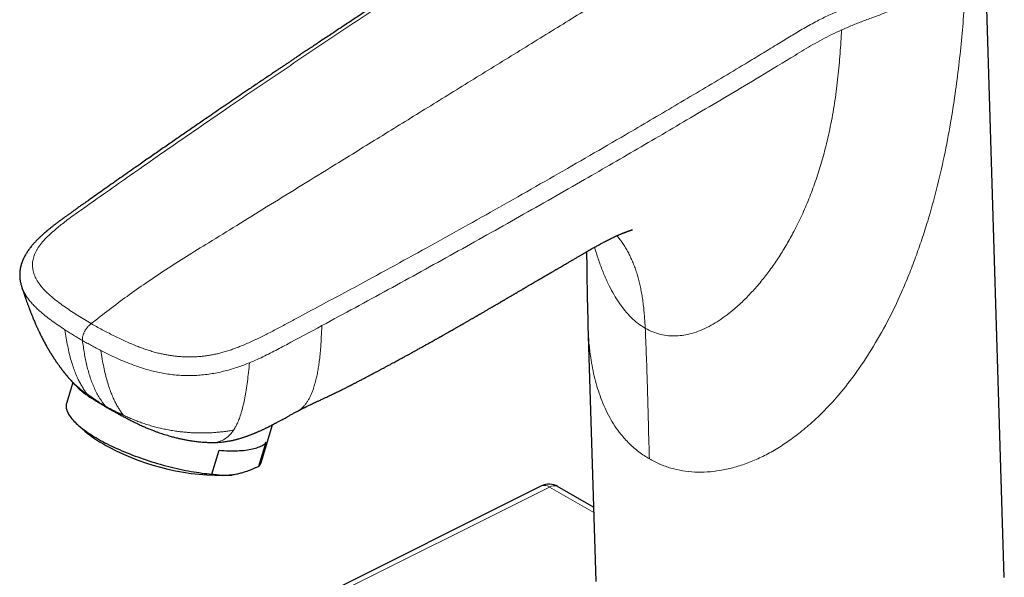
# Model space of a CAD drawing. Header units: millimetres. Extents: x 8 to 907, y 12 to 1404.
# Tile 10 of 37: x 693 to 809, y 518 to 584. Entities that reach past the tile are written whole.
import ezdxf

# ---------------------------------------------------------------- set-up
doc = ezdxf.new("R2010")
doc.units = ezdxf.units.MM

msp = doc.modelspace()

# ---------------------------------------------------------------- linework, layer by layer
at = {"color": 7, "linetype": 'Continuous', "lineweight": 30}
for p, q in [((809.49, 518.01), (807.05, 597.47)), ((693.55, 552.36), (693.56, 552.33)), ((701.71, 547.98), (701.67, 547.86)), ((760.37, 547.77), (761.3, 517.52)), ((699.07, 541.58), (699.05, 541.61)), ((699.59, 540.99), (698.85, 538.53)), ((700.19, 535.99), (701.02, 535.27)), ((721.81, 531.57), (723.16, 536.01)), ((721.55, 531.11), (722.4, 533.94)), ((716, 530.18), (716.86, 533.01)), ((718.19, 530.06), (718.38, 530.08)), ((754.89, 528.79), (712.24, 507.49)), ((761.03, 526.28), (756.78, 528.73))]:
    msp.add_line(p, q, dxfattribs=at)
at = {"color": 252, "linetype": 'Continuous', "lineweight": 0}
for p, q in [((755.83, 528.66), (712.79, 507.17)), ((761.05, 525.65), (755.83, 528.66))]:
    msp.add_line(p, q, dxfattribs=at)
at = {"color": 7, "linetype": 'Continuous', "lineweight": 30, "flags": 128}
for points in [[(698.85, 538.53), (698.84, 538.52), (698.82, 538.42), (698.8, 538.31), (698.8, 538.2), (698.8, 538.09), (698.81, 537.98), (698.84, 537.86), (698.87, 537.74), (698.91, 537.62), (698.96, 537.5), (699.03, 537.37), (699.1, 537.24), (699.18, 537.12), (699.27, 536.98), (699.37, 536.85), (699.48, 536.72), (699.59, 536.58), (699.72, 536.44), (699.86, 536.31), (700, 536.17), (700.15, 536.03), (700.32, 535.89), (700.49, 535.74), (700.66, 535.6), (700.85, 535.46), (701.04, 535.32), (701.25, 535.17), (701.46, 535.03), (701.67, 534.89), (701.9, 534.74), (702.13, 534.6), (702.37, 534.46), (702.61, 534.32), (702.87, 534.17), (703.12, 534.03), (703.39, 533.89), (703.66, 533.75), (703.93, 533.62), (704.21, 533.48), (704.5, 533.34), (704.79, 533.21), (705.09, 533.08), (705.39, 532.95), (705.69, 532.82), (706, 532.69), (706.31, 532.57), (706.63, 532.44), (706.94, 532.32), (707.26, 532.21), (707.59, 532.09), (707.91, 531.98), (708.24, 531.86), (708.57, 531.76), (708.9, 531.65), (709.24, 531.55), (709.57, 531.45), (709.9, 531.35), (710.24, 531.26), (710.57, 531.17), (710.91, 531.08), (711.24, 531), (711.57, 530.92), (711.9, 530.84), (712.23, 530.77), (712.56, 530.7), (712.89, 530.63), (713.21, 530.57), (713.54, 530.51), (713.86, 530.45), (714.17, 530.4), (714.49, 530.36), (714.8, 530.31), (715.1, 530.27), (715.41, 530.24), (715.7, 530.21), (716, 530.18)], [(716.86, 533.01), (717.15, 532.99), (717.44, 532.97), (717.72, 532.95), (717.99, 532.94), (718.26, 532.94), (718.53, 532.94), (718.79, 532.94), (719.04, 532.95), (719.28, 532.96), (719.52, 532.97), (719.75, 532.99), (719.97, 533.01), (720.19, 533.04), (720.4, 533.07), (720.6, 533.11), (720.79, 533.15), (720.97, 533.19), (721.15, 533.24), (721.31, 533.29), (721.47, 533.35), (721.62, 533.41), (721.76, 533.48), (721.89, 533.54), (722.01, 533.61), (722.12, 533.69), (722.23, 533.77), (722.32, 533.85), (722.4, 533.94)]]:
    msp.add_lwpolyline(points, dxfattribs=at)
at = {"color": 7, "linetype": 'Continuous', "lineweight": 30}
for centre, radius, start, end in [((708.07, 542.15), 6.09, 221.1035, 221.3494), ((710.48, 546.55), 14.73, 230.0001, 243.4085), ((717.16, 558.06), 28.02, 241.74, 272.1165), ((720.65, 531.93), 1.22, 317.3411, 342.6928), ((755.79, 527), 2, 60.0027, 116.5359)]:
    msp.add_arc(centre, radius, start, end, dxfattribs=at)
at = {"color": 252, "linetype": 'Continuous', "lineweight": 0}
for centre, radius, start, end in [((755.25, 527.91), 0.956, 52.3717, 112.0794), ((756.37, 527.87), 0.954, 64.3158, 124.2896)]:
    msp.add_arc(centre, radius, start, end, dxfattribs=at)
at = {"color": 7, "linetype": 'Continuous', "lineweight": 30}
for points, knots in [([(757.89, 600.19), (757.78, 600.1), (757.55, 599.93), (757.19, 599.68), (756.81, 599.43), (756.45, 599.18), (756.01, 598.9), (755.52, 598.58), (754.97, 598.23), (754.45, 597.9), (753.94, 597.58), (753.46, 597.28), (752.99, 596.98), (752.53, 596.68), (752.11, 596.41), (751.73, 596.17), (751.39, 595.95), (751.06, 595.74), (750.72, 595.52), (750.36, 595.29), (749.97, 595.04), (749.54, 594.77), (749.09, 594.48), (748.62, 594.17), (748.13, 593.86), (747.61, 593.52), (747.08, 593.18), (746.57, 592.85), (746.09, 592.53), (745.64, 592.25), (745.19, 591.96), (744.75, 591.67), (744.33, 591.4), (743.94, 591.15), (743.58, 590.91), (743.25, 590.7), (742.93, 590.49), (742.64, 590.3), (742.37, 590.12), (742.11, 589.96), (741.88, 589.81), (741.67, 589.67), (741.48, 589.55), (741.31, 589.44), (741.18, 589.36), (741.07, 589.28), (740.97, 589.22), (740.88, 589.16), (740.77, 589.09), (740.64, 589.01), (740.48, 588.9), (740.31, 588.79), (740.11, 588.66), (739.89, 588.52), (739.65, 588.36), (739.4, 588.2), (739.12, 588.02), (738.82, 587.82), (738.5, 587.62), (738.17, 587.4), (737.83, 587.18), (737.49, 586.95), (737.15, 586.73), (736.81, 586.51), (736.12, 586.06), (735.08, 585.38), (733.7, 584.48), (732.57, 583.73), (731.67, 583.14), (731, 582.7), (730.35, 582.26), (729.71, 581.84), (729.1, 581.44), (728.53, 581.05), (727.99, 580.69), (727.48, 580.35), (726.99, 580.03), (726.52, 579.71), (726.1, 579.43), (725.72, 579.18), (725.39, 578.96), (725.07, 578.74), (724.73, 578.52), (724.38, 578.28), (724.02, 578.04), (723.64, 577.78), (723.21, 577.49), (722.72, 577.16), (722.18, 576.8), (721.62, 576.42), (721.03, 576.02), (720.02, 575.34), (718.6, 574.38), (716.8, 573.15), (715.19, 572.04), (713.76, 571.06), (712.5, 570.19), (711.23, 569.32), (709.95, 568.43), (708.66, 567.54), (707.51, 566.74), (706.5, 566.03), (705.63, 565.42), (704.77, 564.82), (703.92, 564.23), (703.1, 563.64), (702.29, 563.07), (701.62, 562.6), (701.1, 562.23), (700.71, 561.96), (700.34, 561.7), (699.99, 561.45), (699.7, 561.24), (699.48, 561.08), (699.31, 560.96), (699.15, 560.85), (698.99, 560.74), (698.84, 560.63), (698.7, 560.53), (698.6, 560.45), (698.52, 560.4), (698.46, 560.35), (698.4, 560.31), (698.33, 560.26), (698.23, 560.19), (698.12, 560.1), (697.94, 559.97), (697.71, 559.8), (697.44, 559.59), (697.22, 559.42), (697.04, 559.28), (696.91, 559.17), (696.78, 559.07), (696.67, 558.98), (696.59, 558.91), (696.52, 558.85), (696.48, 558.82), (696.46, 558.8), (696.43, 558.77), (696.39, 558.74), (696.33, 558.69), (696.27, 558.63), (696.19, 558.57), (696.09, 558.48), (695.97, 558.37), (695.85, 558.25), (695.73, 558.15), (695.63, 558.05), (695.53, 557.95), (695.42, 557.84), (695.3, 557.72), (695.18, 557.59), (695.05, 557.45), (694.93, 557.32), (694.81, 557.18), (694.68, 557.02), (694.54, 556.84), (694.41, 556.66), (694.28, 556.48), (694.17, 556.31), (694.05, 556.13), (693.95, 555.95), (693.87, 555.79), (693.81, 555.67), (693.77, 555.59), (693.73, 555.5), (693.69, 555.42), (693.66, 555.34), (693.63, 555.27), (693.61, 555.2), (693.58, 555.12), (693.55, 555.03), (693.52, 554.95), (693.5, 554.87), (693.47, 554.78), (693.45, 554.68), (693.42, 554.57), (693.4, 554.47), (693.39, 554.38), (693.37, 554.3), (693.36, 554.2), (693.35, 554.09), (693.34, 553.98), (693.33, 553.86), (693.33, 553.74), (693.33, 553.61), (693.33, 553.47), (693.34, 553.33), (693.35, 553.23), (693.36, 553.15), (693.37, 553.07), (693.39, 552.98), (693.4, 552.89), (693.43, 552.77), (693.46, 552.64), (693.5, 552.49), (693.53, 552.39), (693.55, 552.33)], [0, 0, 0, 0, 0.005169, 0.010898, 0.016496, 0.021965, 0.027307, 0.03545, 0.043278, 0.050786, 0.057789, 0.064623, 0.07131, 0.07785, 0.084245, 0.089166, 0.093998, 0.09874, 0.103425, 0.108309, 0.114063, 0.120135, 0.126527, 0.133238, 0.140267, 0.147616, 0.155284, 0.163272, 0.169444, 0.175794, 0.182307, 0.188637, 0.194642, 0.200322, 0.205378, 0.210146, 0.214625, 0.218814, 0.222714, 0.226324, 0.229645, 0.232677, 0.235419, 0.237878, 0.239619, 0.241192, 0.242597, 0.243854, 0.245232, 0.247168, 0.249403, 0.251939, 0.254774, 0.25791, 0.261281, 0.264942, 0.268892, 0.273132, 0.277757, 0.282627, 0.28751, 0.292381, 0.29724, 0.302088, 0.306923, 0.326941, 0.34675, 0.366351, 0.376073, 0.385742, 0.395241, 0.404408, 0.413244, 0.421748, 0.429463, 0.436882, 0.444006, 0.450835, 0.457368, 0.462354, 0.467154, 0.471852, 0.476745, 0.481855, 0.487183, 0.492729, 0.498493, 0.506049, 0.51395, 0.522196, 0.530787, 0.539722, 0.566605, 0.593114, 0.619245, 0.637906, 0.656564, 0.675391, 0.694385, 0.713546, 0.732875, 0.745987, 0.759082, 0.771959, 0.784609, 0.797034, 0.809233, 0.821208, 0.827098, 0.832932, 0.838581, 0.843897, 0.848881, 0.851532, 0.85408, 0.856523, 0.858862, 0.861097, 0.863217, 0.86509, 0.866015, 0.866851, 0.867658, 0.868746, 0.870156, 0.871891, 0.87395, 0.878165, 0.882381, 0.886587, 0.888686, 0.890783, 0.89284, 0.894614, 0.896059, 0.897176, 0.897679, 0.898069, 0.898496, 0.899142, 0.900009, 0.901095, 0.902389, 0.903685, 0.90618, 0.908359, 0.910261, 0.912042, 0.913744, 0.915628, 0.917765, 0.92031, 0.922718, 0.92496, 0.927275, 0.929832, 0.933067, 0.935864, 0.938792, 0.94173, 0.94415, 0.947328, 0.95017, 0.951337, 0.952614, 0.953996, 0.955294, 0.956404, 0.95736, 0.95839, 0.959615, 0.960988, 0.96222, 0.963257, 0.964432, 0.965887, 0.967617, 0.969155, 0.970376, 0.97153, 0.972793, 0.97448, 0.976134, 0.977753, 0.979428, 0.981328, 0.983455, 0.985684, 0.986967, 0.988179, 0.989319, 0.990546, 0.992008, 0.993671, 0.995559, 0.997669, 1, 1, 1, 1]), ([(726.03, 537.57), (726.04, 537.57), (726.1, 537.6), (726.17, 537.64), (726.24, 537.68), (726.29, 537.71), (726.32, 537.72), (726.35, 537.74), (726.38, 537.75), (726.43, 537.78), (726.49, 537.81), (726.57, 537.85), (726.66, 537.9), (726.76, 537.95), (726.85, 537.99), (726.93, 538.03), (726.99, 538.06), (727.04, 538.09), (727.1, 538.12), (727.16, 538.15), (727.26, 538.2), (727.4, 538.27), (727.57, 538.35), (727.73, 538.42), (727.85, 538.48), (727.97, 538.54), (728.08, 538.59), (728.18, 538.64), (728.28, 538.69), (728.4, 538.74), (728.55, 538.81), (728.71, 538.89), (728.9, 538.97), (729.13, 539.08), (729.4, 539.21), (729.69, 539.34), (729.97, 539.48), (730.23, 539.6), (730.48, 539.72), (730.71, 539.83), (730.93, 539.94), (731.15, 540.05), (731.36, 540.15), (731.55, 540.24), (731.72, 540.33), (731.87, 540.41), (732, 540.47), (732.12, 540.53), (732.22, 540.58), (732.3, 540.62), (732.37, 540.66), (732.44, 540.69), (732.51, 540.73), (732.6, 540.78), (732.71, 540.83), (732.84, 540.9), (732.98, 540.97), (733.15, 541.06), (733.34, 541.16), (733.54, 541.26), (733.74, 541.37), (733.93, 541.47), (734.11, 541.56), (734.28, 541.65), (734.43, 541.73), (734.56, 541.8), (734.68, 541.86), (734.78, 541.92), (734.87, 541.96), (734.94, 542), (735, 542.04), (735.06, 542.07), (735.13, 542.1), (735.21, 542.15), (735.31, 542.2), (735.44, 542.27), (735.57, 542.34), (735.73, 542.42), (735.9, 542.51), (736.06, 542.6), (736.23, 542.69), (736.45, 542.81), (736.73, 542.96), (737.05, 543.13), (737.35, 543.29), (737.63, 543.44), (737.88, 543.58), (738.11, 543.71), (738.32, 543.82), (738.52, 543.93), (738.71, 544.03), (738.89, 544.13), (739.06, 544.22), (739.22, 544.31), (739.37, 544.39), (739.5, 544.47), (739.63, 544.54), (739.75, 544.6), (739.87, 544.67), (739.99, 544.74), (740.14, 544.82), (740.32, 544.91), (740.5, 545.02), (740.76, 545.16), (741.09, 545.34), (741.44, 545.54), (741.73, 545.7), (741.98, 545.84), (742.19, 545.96), (742.36, 546.05), (742.49, 546.12), (742.61, 546.19), (742.72, 546.25), (742.81, 546.3), (742.87, 546.34), (742.91, 546.36), (742.95, 546.38), (742.99, 546.41), (743.05, 546.44), (743.12, 546.48), (743.21, 546.53), (743.31, 546.59), (743.44, 546.66), (743.57, 546.74), (743.71, 546.81), (743.89, 546.91), (744.1, 547.04), (744.35, 547.18), (744.58, 547.31), (744.76, 547.41), (744.91, 547.49), (745.01, 547.55), (745.12, 547.61), (745.22, 547.68), (745.32, 547.73), (745.4, 547.78), (745.46, 547.81), (745.51, 547.84), (745.56, 547.87), (745.63, 547.91), (745.73, 547.96), (745.85, 548.03), (745.98, 548.11), (746.13, 548.2), (746.28, 548.28), (746.43, 548.37), (746.56, 548.45), (746.7, 548.52), (746.83, 548.6), (746.96, 548.67), (747.08, 548.74), (747.18, 548.8), (747.27, 548.85), (747.34, 548.89), (747.4, 548.93), (747.47, 548.97), (747.55, 549.01), (747.65, 549.07), (747.76, 549.14), (747.89, 549.21), (748.04, 549.3), (748.2, 549.39), (748.37, 549.49), (748.52, 549.58), (748.66, 549.66), (748.79, 549.74), (748.91, 549.8), (749.02, 549.87), (749.16, 549.95), (749.34, 550.06), (749.56, 550.19), (749.8, 550.32), (750, 550.44), (750.14, 550.53), (750.24, 550.58), (750.32, 550.63), (750.38, 550.66), (750.43, 550.69), (750.47, 550.72), (750.5, 550.73), (750.54, 550.75), (750.59, 550.78), (750.66, 550.83), (750.77, 550.89), (750.89, 550.96), (751.03, 551.05), (751.17, 551.12), (751.29, 551.19), (751.38, 551.25), (751.48, 551.31), (751.58, 551.37), (751.68, 551.42), (751.76, 551.47), (751.83, 551.51), (751.92, 551.56), (752.03, 551.63), (752.17, 551.71), (752.32, 551.8), (752.48, 551.89), (752.63, 551.98), (752.75, 552.05), (752.83, 552.1), (752.89, 552.13), (752.94, 552.16), (752.99, 552.19), (753.06, 552.23), (753.15, 552.28), (753.26, 552.35), (753.38, 552.42), (753.51, 552.5), (753.64, 552.57), (753.74, 552.63), (753.81, 552.67), (753.87, 552.7), (753.91, 552.73), (753.96, 552.76), (754.03, 552.8), (754.13, 552.86), (754.26, 552.94), (754.39, 553.01), (754.5, 553.07), (754.59, 553.13), (754.68, 553.18), (754.76, 553.23), (754.82, 553.26), (754.87, 553.29), (754.92, 553.32), (754.97, 553.35), (755.03, 553.39), (755.1, 553.43), (755.17, 553.47), (755.24, 553.51), (755.32, 553.56), (755.4, 553.6), (755.49, 553.65), (755.58, 553.71), (755.67, 553.76), (755.74, 553.8), (755.81, 553.84), (755.87, 553.88), (755.94, 553.92), (756.02, 553.96), (756.1, 554.01), (756.2, 554.07), (756.31, 554.13), (756.43, 554.2), (756.54, 554.27), (756.64, 554.33), (756.73, 554.38), (756.85, 554.45), (756.98, 554.53), (757.16, 554.63), (757.38, 554.76), (757.62, 554.9), (757.83, 555.02), (758, 555.12), (758.15, 555.21), (758.3, 555.29), (758.45, 555.38), (758.61, 555.47), (758.77, 555.57), (758.94, 555.67), (759.1, 555.76), (759.25, 555.85), (759.4, 555.94), (759.53, 556.01), (759.65, 556.08), (759.75, 556.14), (759.85, 556.2), (759.94, 556.25), (760.03, 556.3), (760.12, 556.36), (760.21, 556.41), (760.29, 556.46), (760.37, 556.5), (760.44, 556.55), (760.52, 556.59), (760.6, 556.64), (760.68, 556.68), (760.75, 556.72), (760.86, 556.79), (761.02, 556.88), (761.22, 556.99), (761.43, 557.11), (761.64, 557.22), (761.83, 557.33), (762.03, 557.44), (762.22, 557.54), (762.44, 557.65), (762.67, 557.77), (762.9, 557.89), (763.13, 558), (763.32, 558.08), (763.46, 558.15), (763.58, 558.21), (763.71, 558.27), (763.84, 558.33), (763.96, 558.38), (764.08, 558.43), (764.19, 558.48), (764.29, 558.52), (764.36, 558.55), (764.42, 558.58), (764.48, 558.6), (764.54, 558.62), (764.61, 558.65), (764.68, 558.68), (764.76, 558.71), (764.83, 558.74), (764.89, 558.76), (764.94, 558.78), (764.98, 558.8), (765.03, 558.82), (765.1, 558.84), (765.17, 558.87), (765.2, 558.88), (765.23, 558.89), (765.27, 558.9), (765.31, 558.91), (765.33, 558.92), (765.35, 558.93), (765.37, 558.94), (765.39, 558.94), (765.41, 558.95), (765.42, 558.95), (765.42, 558.95), (765.44, 558.96), (765.46, 558.96), (765.48, 558.97), (765.49, 558.97), (765.52, 558.98), (765.55, 558.99), (765.56, 558.99), (765.58, 559), (765.57, 559), (765.56, 559), (765.57, 559), (765.57, 559), (765.58, 559), (765.59, 559), (765.61, 559.01), (765.62, 559.01), (765.62, 559.01), (765.62, 559.01), (765.62, 559.01), (765.62, 559.01), (765.62, 559.01), (765.62, 559.01), (765.63, 559.01), (765.62, 559.01), (765.62, 559.01)], [0, 0, 0, 0, 0.001294, 0.003697, 0.005511, 0.006522, 0.007206, 0.007898, 0.008681, 0.009556, 0.011341, 0.013372, 0.015626, 0.018103, 0.020629, 0.022397, 0.023839, 0.02505, 0.02642, 0.027991, 0.029762, 0.034084, 0.038331, 0.041575, 0.044573, 0.047323, 0.049807, 0.052024, 0.054321, 0.057, 0.060177, 0.063854, 0.06803, 0.072703, 0.0793, 0.085769, 0.091889, 0.097662, 0.103087, 0.108166, 0.112901, 0.117989, 0.122611, 0.126766, 0.130457, 0.133758, 0.136717, 0.139194, 0.141369, 0.14324, 0.14481, 0.146148, 0.147606, 0.14957, 0.151999, 0.154873, 0.158189, 0.161948, 0.166149, 0.170791, 0.175331, 0.179797, 0.183902, 0.187648, 0.191036, 0.194065, 0.196736, 0.199006, 0.20094, 0.202626, 0.204091, 0.205209, 0.206702, 0.208602, 0.210909, 0.213681, 0.216875, 0.220491, 0.224405, 0.228245, 0.231984, 0.235625, 0.243512, 0.25089, 0.257759, 0.26412, 0.269976, 0.275235, 0.280029, 0.28455, 0.288841, 0.292984, 0.296889, 0.300556, 0.303986, 0.307175, 0.310091, 0.312876, 0.315241, 0.318169, 0.32166, 0.325713, 0.330088, 0.334353, 0.343931, 0.352845, 0.35849, 0.36426, 0.370206, 0.37307, 0.375972, 0.378903, 0.3815, 0.383587, 0.384924, 0.385915, 0.386617, 0.387546, 0.388821, 0.390442, 0.392409, 0.394972, 0.397954, 0.401178, 0.404298, 0.407307, 0.413618, 0.41937, 0.424575, 0.42974, 0.432137, 0.434586, 0.437086, 0.439637, 0.442003, 0.443844, 0.445204, 0.446106, 0.447135, 0.448857, 0.451119, 0.453921, 0.457264, 0.460892, 0.464439, 0.467745, 0.470975, 0.474128, 0.477204, 0.480204, 0.483082, 0.485581, 0.48766, 0.48917, 0.490447, 0.492026, 0.493977, 0.496302, 0.498997, 0.50182, 0.505728, 0.509585, 0.513391, 0.51714, 0.520592, 0.523581, 0.526172, 0.528646, 0.531399, 0.536329, 0.541585, 0.547207, 0.553283, 0.55553, 0.557788, 0.559738, 0.56132, 0.562534, 0.563368, 0.564007, 0.564777, 0.565686, 0.567697, 0.570168, 0.573103, 0.576552, 0.580532, 0.582682, 0.584959, 0.587365, 0.5899, 0.592314, 0.594309, 0.595891, 0.597362, 0.600467, 0.60374, 0.607315, 0.611221, 0.615427, 0.617867, 0.619809, 0.621252, 0.622297, 0.623535, 0.625061, 0.627273, 0.62987, 0.632787, 0.636021, 0.639574, 0.641787, 0.6435, 0.64471, 0.645688, 0.646829, 0.648137, 0.650879, 0.654076, 0.65758, 0.659787, 0.6621, 0.664448, 0.666373, 0.667818, 0.66886, 0.670002, 0.6713, 0.672752, 0.674359, 0.676131, 0.677828, 0.67966, 0.681629, 0.683735, 0.685976, 0.688198, 0.690046, 0.691509, 0.692965, 0.694612, 0.696514, 0.698607, 0.700774, 0.703635, 0.706608, 0.709392, 0.711759, 0.713716, 0.716473, 0.719896, 0.723578, 0.729758, 0.735588, 0.741196, 0.744708, 0.74828, 0.751854, 0.755367, 0.759031, 0.76305, 0.767143, 0.771091, 0.774733, 0.778105, 0.781533, 0.784061, 0.786572, 0.788965, 0.791227, 0.79332, 0.795481, 0.798048, 0.800005, 0.801952, 0.803873, 0.805804, 0.807943, 0.810187, 0.812115, 0.813694, 0.819174, 0.824729, 0.830959, 0.836815, 0.842847, 0.848519, 0.854939, 0.862021, 0.868368, 0.875255, 0.881895, 0.887832, 0.890501, 0.89402, 0.897941, 0.901156, 0.904661, 0.908048, 0.91108, 0.913903, 0.91575, 0.917513, 0.919001, 0.920435, 0.922364, 0.924716, 0.926744, 0.928791, 0.930468, 0.931751, 0.932808, 0.934054, 0.936987, 0.939587, 0.941802, 0.944488, 0.947636, 0.950166, 0.952708, 0.954308, 0.956077, 0.95756, 0.95869, 0.959799, 0.961005, 0.962482, 0.964213, 0.965714, 0.966964, 0.968108, 0.96945, 0.971268, 0.973263, 0.974966, 0.976448, 0.977752, 0.978982, 0.980226, 0.981838, 0.983717, 0.985704, 0.987455, 0.988864, 0.990231, 0.992058, 0.993983, 0.99654, 0.999191, 1, 1, 1, 1]), ([(760.2, 556.41), (760.21, 556.34), (760.21, 556.19), (760.21, 555.97), (760.21, 555.75), (760.22, 555.55), (760.22, 555.36), (760.22, 555.17), (760.22, 554.97), (760.23, 554.75), (760.23, 554.53), (760.23, 554.26), (760.24, 553.92), (760.24, 553.53), (760.25, 553.15), (760.25, 552.78), (760.26, 552.42), (760.27, 552.02), (760.28, 551.59), (760.28, 551.12), (760.29, 550.63), (760.31, 550.15), (760.32, 549.49), (760.34, 548.91), (760.35, 548.43), (760.36, 548.27), (760.36, 548.16), (760.36, 548.11), (760.36, 548.04), (760.36, 547.96), (760.37, 547.86), (760.37, 547.79), (760.37, 547.75)], [0, 0, 0, 0, 0.026035, 0.054871, 0.080178, 0.104826, 0.127407, 0.150051, 0.173141, 0.199518, 0.226137, 0.251842, 0.297634, 0.343729, 0.38871, 0.430827, 0.472881, 0.514928, 0.56559, 0.620993, 0.675494, 0.729767, 0.783402, 0.898922, 0.923603, 0.946908, 0.953132, 0.959711, 0.966648, 0.975151, 0.986267, 1, 1, 1, 1]), ([(693.55, 552.33), (693.56, 552.28), (693.6, 552.16), (693.66, 551.98), (693.73, 551.78), (693.79, 551.6), (693.84, 551.45), (693.89, 551.31), (693.93, 551.2), (693.96, 551.11), (693.98, 551.04), (694, 550.98), (694.03, 550.9), (694.06, 550.81), (694.1, 550.69), (694.15, 550.55), (694.21, 550.4), (694.26, 550.25), (694.31, 550.13), (694.35, 550.02), (694.38, 549.92), (694.43, 549.81), (694.47, 549.7), (694.5, 549.62), (694.52, 549.55), (694.55, 549.49), (694.57, 549.42), (694.6, 549.34), (694.65, 549.22), (694.72, 549.05), (694.79, 548.86), (694.86, 548.69), (694.93, 548.51), (695.01, 548.32), (695.11, 548.11), (695.2, 547.9), (695.28, 547.71), (695.36, 547.54), (695.42, 547.4), (695.48, 547.26), (695.55, 547.13), (695.61, 546.99), (695.69, 546.82), (695.78, 546.64), (695.88, 546.43), (695.98, 546.24), (696.09, 546.02), (696.21, 545.81), (696.33, 545.59), (696.43, 545.41), (696.5, 545.27), (696.56, 545.17), (696.61, 545.08), (696.66, 544.99), (696.72, 544.89), (696.77, 544.8), (696.82, 544.73), (696.86, 544.66), (696.9, 544.58), (696.95, 544.51), (696.99, 544.44), (697.03, 544.38), (697.06, 544.32), (697.1, 544.27), (697.14, 544.2), (697.19, 544.13), (697.24, 544.05), (697.29, 543.97), (697.34, 543.89), (697.4, 543.8), (697.45, 543.73), (697.49, 543.67), (697.52, 543.62), (697.56, 543.55), (697.61, 543.48), (697.66, 543.41), (697.71, 543.34), (697.77, 543.26), (697.83, 543.17), (697.9, 543.08), (697.96, 542.99), (698.01, 542.92), (698.06, 542.85), (698.11, 542.78), (698.17, 542.71), (698.22, 542.64), (698.27, 542.57), (698.31, 542.51), (698.36, 542.45), (698.41, 542.39), (698.45, 542.33), (698.49, 542.29), (698.52, 542.24), (698.56, 542.2), (698.61, 542.14), (698.66, 542.07), (698.71, 542.02), (698.74, 541.97), (698.77, 541.94), (698.79, 541.91), (698.81, 541.88), (698.84, 541.85), (698.89, 541.8), (698.94, 541.73), (699, 541.66), (699.03, 541.62), (699.05, 541.61)], [0, 0, 0, 0, 0.01364, 0.033718, 0.05234, 0.06896, 0.083533, 0.096054, 0.106747, 0.114127, 0.12078, 0.126706, 0.13259, 0.141397, 0.153152, 0.165739, 0.18054, 0.193975, 0.206166, 0.214931, 0.223825, 0.235531, 0.245356, 0.253074, 0.258681, 0.264146, 0.270213, 0.277141, 0.285116, 0.304784, 0.32223, 0.337271, 0.352619, 0.370065, 0.389533, 0.411479, 0.427715, 0.442413, 0.455838, 0.46772, 0.47908, 0.492838, 0.505471, 0.525329, 0.542206, 0.561921, 0.579049, 0.600358, 0.62105, 0.64015, 0.649519, 0.659227, 0.666804, 0.674266, 0.684164, 0.693544, 0.699792, 0.705218, 0.712843, 0.720297, 0.726545, 0.731793, 0.736876, 0.741882, 0.747146, 0.754852, 0.762296, 0.769043, 0.77708, 0.786719, 0.793321, 0.798216, 0.802559, 0.80867, 0.815694, 0.822955, 0.829459, 0.836361, 0.844871, 0.855163, 0.863692, 0.869908, 0.875887, 0.882749, 0.890701, 0.897886, 0.903401, 0.908766, 0.915613, 0.922054, 0.927209, 0.931628, 0.935637, 0.939933, 0.945734, 0.952858, 0.95898, 0.963527, 0.966323, 0.968975, 0.971483, 0.974742, 0.979863, 0.98685, 0.995695, 1, 1, 1, 1]), ([(699.06, 541.58), (699.1, 541.54), (699.16, 541.47), (699.24, 541.38), (699.3, 541.32), (699.35, 541.26), (699.44, 541.16), (699.58, 541.01), (699.76, 540.81), (699.93, 540.64), (700.09, 540.48), (700.22, 540.35), (700.32, 540.25), (700.38, 540.19), (700.4, 540.18)], [0, 0, 0, 0, 0.081434, 0.143042, 0.184928, 0.218761, 0.253796, 0.398304, 0.53274, 0.672903, 0.77558, 0.872967, 0.960546, 1, 1, 1, 1]), ([(700.4, 540.18), (700.45, 540.13), (700.59, 540.01), (700.83, 539.81), (701.14, 539.58), (701.49, 539.34), (701.84, 539.11), (702.19, 538.9), (702.52, 538.7), (702.85, 538.5), (703.17, 538.31), (703.39, 538.19), (703.5, 538.12)], [0, 0, 0, 0, 0.076491, 0.19422, 0.313259, 0.432657, 0.55155, 0.649189, 0.747034, 0.832944, 0.919, 1, 1, 1, 1]), ([(703.48, 538.14), (703.3, 538.25), (702.93, 538.48), (702.39, 538.83), (701.86, 539.19), (701.51, 539.44), (701.34, 539.57)], [0, 0, 0, 0, 0.247186, 0.496534, 0.747606, 1, 1, 1, 1]), ([(705.58, 537.12), (705.4, 537.2), (705.03, 537.36), (704.5, 537.61), (703.98, 537.87), (703.65, 538.05), (703.48, 538.14)], [0, 0, 0, 0, 0.252394, 0.503466, 0.752814, 1, 1, 1, 1]), ([(703.5, 538.12), (703.65, 538.03), (703.92, 537.88), (704.3, 537.66), (704.65, 537.47), (705.01, 537.27), (705.39, 537.06), (705.79, 536.85), (706.23, 536.62), (706.72, 536.37), (707.27, 536.11), (707.78, 535.87), (708.25, 535.66), (708.68, 535.49), (709.08, 535.33), (709.45, 535.19), (709.89, 535.03), (710.43, 534.86), (711.01, 534.68), (711.53, 534.54), (711.98, 534.43), (712.39, 534.34), (712.78, 534.26), (713.18, 534.18), (713.63, 534.11), (714.14, 534.04), (714.7, 533.98), (715.22, 533.94), (715.69, 533.92), (716.08, 533.91), (716.32, 533.92), (716.42, 533.92)], [0, 0, 0, 0, 0.044832, 0.076185, 0.107549, 0.138902, 0.172623, 0.206358, 0.24008, 0.282015, 0.326003, 0.369991, 0.402129, 0.434278, 0.466415, 0.491682, 0.516948, 0.563245, 0.609543, 0.643101, 0.67666, 0.704395, 0.73213, 0.76083, 0.789531, 0.830472, 0.871439, 0.912379, 0.945001, 0.977623, 1, 1, 1, 1]), ([(718.04, 534.09), (718.07, 534.1), (718.17, 534.12), (718.3, 534.14), (718.44, 534.17), (718.56, 534.2), (718.69, 534.23), (718.82, 534.26), (718.95, 534.3), (719.07, 534.33), (719.21, 534.37), (719.37, 534.41), (719.54, 534.47), (719.7, 534.52), (719.86, 534.57), (720, 534.62), (720.12, 534.66), (720.21, 534.69), (720.32, 534.73), (720.44, 534.78), (720.56, 534.82), (720.67, 534.86), (720.78, 534.91), (720.89, 534.95), (721.01, 535), (721.12, 535.05), (721.22, 535.09), (721.3, 535.12), (721.39, 535.16), (721.5, 535.21), (721.63, 535.27), (721.8, 535.34), (721.97, 535.43), (722.13, 535.5), (722.26, 535.56), (722.36, 535.61), (722.43, 535.64), (722.49, 535.67), (722.55, 535.7), (722.63, 535.74), (722.71, 535.78), (722.79, 535.82), (722.89, 535.87), (722.99, 535.93), (723.1, 535.98), (723.18, 536.02), (723.26, 536.06), (723.33, 536.1), (723.4, 536.14), (723.48, 536.18), (723.57, 536.23), (723.67, 536.28), (723.79, 536.34), (723.93, 536.42), (724.09, 536.51), (724.28, 536.61), (724.51, 536.73), (724.77, 536.88), (725.06, 537.04), (725.38, 537.22), (725.71, 537.4), (725.93, 537.52), (726.04, 537.57)], [0, 0, 0, 0, 0.011858, 0.030063, 0.041151, 0.056376, 0.069148, 0.083169, 0.098922, 0.110578, 0.124083, 0.144416, 0.161021, 0.181273, 0.197171, 0.216736, 0.227214, 0.237606, 0.250095, 0.264887, 0.279085, 0.291011, 0.302917, 0.317639, 0.331958, 0.345259, 0.35645, 0.365301, 0.376342, 0.389464, 0.403033, 0.426884, 0.449075, 0.469388, 0.487012, 0.49688, 0.505242, 0.512568, 0.520702, 0.529832, 0.540702, 0.551223, 0.563494, 0.577515, 0.591969, 0.60353, 0.612034, 0.620984, 0.630456, 0.640864, 0.652263, 0.66601, 0.682364, 0.701544, 0.723551, 0.74838, 0.781611, 0.818822, 0.859992, 0.905095, 0.954098, 1, 1, 1, 1]), ([(716.42, 533.92), (716.61, 533.93), (717, 533.94), (717.54, 534.01), (717.89, 534.07), (718.04, 534.1)], [0, 0, 0, 0, 0.342583, 0.714417, 1, 1, 1, 1]), ([(721.55, 531.11), (721.48, 531.08), (721.31, 531), (721.04, 530.87), (720.73, 530.74), (720.43, 530.62), (720.12, 530.51), (719.77, 530.39), (719.37, 530.28), (718.98, 530.18), (718.63, 530.12), (718.33, 530.07), (718.04, 530.04), (717.69, 530.02), (717.3, 530.02), (716.85, 530.04), (716.42, 530.1), (716.14, 530.15), (716, 530.18)], [0, 0, 0, 0, 0.032292, 0.08361, 0.134972, 0.186357, 0.237869, 0.28941, 0.366339, 0.443378, 0.496555, 0.549771, 0.603103, 0.656473, 0.742039, 0.827743, 0.913819, 1, 1, 1, 1])]:
    msp.add_open_spline(points, degree=3, knots=knots, dxfattribs=at)
at = {"color": 252, "linetype": 'Continuous', "lineweight": 0}
for points, knots in [([(701.77, 547.94), (701.5, 548.1), (700.97, 548.41), (700.19, 548.88), (699.44, 549.38), (698.71, 549.87), (698.1, 550.31), (697.61, 550.68), (697.24, 550.98), (696.88, 551.29), (696.54, 551.6), (696.22, 551.92), (695.93, 552.25), (695.68, 552.56), (695.48, 552.86), (695.31, 553.14), (695.16, 553.43), (695.05, 553.72), (694.95, 554.01), (694.88, 554.31), (694.84, 554.61), (694.83, 554.91), (694.85, 555.21), (694.9, 555.51), (694.98, 555.81), (695.09, 556.11), (695.22, 556.41), (695.38, 556.7), (695.58, 557), (695.8, 557.3), (696.06, 557.62), (696.34, 557.93), (696.64, 558.24), (696.96, 558.53), (697.35, 558.88), (697.82, 559.28), (698.37, 559.73), (699.01, 560.21), (699.73, 560.74), (700.52, 561.31), (701.32, 561.87), (702.81, 562.92), (704.99, 564.45), (708.03, 566.59), (711.28, 568.85), (714.73, 571.23), (718.28, 573.67), (721.93, 576.15), (725.69, 578.68), (729.45, 581.21), (733.24, 583.73), (736.81, 586.08), (740.16, 588.27), (743.29, 590.31), (746.41, 592.34), (749.55, 594.37), (752.09, 595.99), (754.02, 597.21), (755.33, 598.04), (756.4, 598.72), (757.23, 599.26), (757.66, 599.55), (757.88, 599.7), (757.91, 599.72)], [0, 0, 0, 0, 0.010201, 0.020402, 0.030603, 0.040803, 0.051005, 0.05673, 0.062455, 0.06818, 0.073908, 0.079634, 0.085357, 0.091079, 0.095632, 0.100187, 0.104741, 0.109295, 0.113849, 0.118405, 0.122962, 0.127517, 0.132068, 0.136615, 0.141162, 0.145711, 0.150264, 0.154821, 0.159377, 0.164602, 0.169825, 0.175052, 0.18028, 0.185507, 0.190732, 0.198943, 0.207153, 0.215363, 0.226359, 0.237356, 0.248353, 0.25935, 0.298625, 0.337899, 0.384655, 0.43141, 0.478166, 0.528261, 0.578357, 0.628452, 0.678547, 0.728642, 0.769447, 0.810252, 0.851058, 0.891863, 0.932665, 0.949422, 0.966181, 0.982938, 0.990838, 0.998738, 1, 1, 1, 1]), ([(805.53, 598.32), (805.52, 598.19), (805.52, 597.88), (805.48, 597.41), (805.4, 596.9), (805.29, 596.4), (805.15, 595.9), (804.98, 595.4), (804.77, 594.9), (804.54, 594.41), (804.28, 593.92), (803.98, 593.44), (803.66, 592.97), (803.31, 592.5), (802.94, 592.04), (802.53, 591.58), (802.1, 591.14), (801.65, 590.7), (801.17, 590.27), (800.65, 589.86), (800.11, 589.46), (799.55, 589.07), (798.95, 588.69), (798.31, 588.31), (797.65, 587.94), (796.97, 587.58), (796.26, 587.24), (795.55, 586.92), (794.81, 586.62), (794.07, 586.34), (793.32, 586.07), (792.55, 585.8), (791.78, 585.53), (791.01, 585.25), (790.27, 584.95), (789.54, 584.64), (788.8, 584.32), (788.09, 583.99), (787.36, 583.61), (786.61, 583.21), (785.84, 582.77), (785.08, 582.32), (784.33, 581.87), (783.58, 581.41), (782.49, 580.75), (781.07, 579.88), (778.94, 578.58), (776.42, 577.07), (773.53, 575.35), (770.62, 573.64), (767.72, 571.92), (764.37, 569.96), (760.59, 567.76), (756.35, 565.32), (752.09, 562.89), (747.81, 560.48), (743.52, 558.08), (739.21, 555.7), (735.37, 553.6), (732.03, 551.79), (729.18, 550.27), (726.86, 549.03), (725.07, 548.07), (723.81, 547.4), (722.77, 546.85), (721.93, 546.43), (721.32, 546.12), (720.69, 545.83), (720.05, 545.54), (719.44, 545.29), (718.86, 545.06), (718.31, 544.86), (717.74, 544.68), (717.2, 544.52), (716.69, 544.39), (716.21, 544.29), (715.72, 544.2), (715.23, 544.12), (714.73, 544.07), (714.23, 544.03), (713.72, 544.01), (713.22, 544), (712.71, 544.02), (712.21, 544.05), (711.71, 544.1), (711.22, 544.16), (710.73, 544.24), (710.25, 544.33), (709.74, 544.44), (709.21, 544.58), (708.64, 544.75), (708.09, 544.93), (707.56, 545.13), (706.98, 545.35), (706.36, 545.61), (705.7, 545.9), (705.04, 546.21), (704.37, 546.54), (703.7, 546.88), (703.04, 547.22), (702.4, 547.58), (701.98, 547.82), (701.77, 547.94)], [0, 0, 0, 0, 0.004701, 0.010549, 0.016397, 0.022246, 0.028097, 0.03395, 0.039804, 0.04566, 0.051515, 0.05737, 0.063225, 0.069081, 0.074937, 0.080793, 0.08665, 0.092508, 0.098363, 0.104215, 0.110067, 0.115921, 0.121777, 0.127995, 0.134213, 0.140431, 0.14665, 0.152868, 0.158973, 0.165078, 0.171187, 0.177298, 0.183532, 0.189762, 0.195991, 0.202225, 0.208457, 0.214687, 0.220919, 0.228192, 0.235464, 0.242734, 0.250005, 0.257277, 0.264548, 0.281687, 0.298825, 0.326646, 0.354469, 0.382293, 0.410116, 0.437938, 0.478086, 0.518234, 0.558383, 0.598531, 0.638679, 0.678827, 0.718975, 0.745205, 0.771435, 0.797666, 0.809207, 0.820748, 0.832289, 0.837729, 0.843169, 0.84861, 0.854051, 0.859492, 0.863886, 0.868278, 0.872669, 0.877059, 0.880574, 0.884089, 0.887601, 0.89111, 0.894617, 0.898125, 0.901636, 0.905149, 0.908664, 0.912179, 0.915692, 0.919204, 0.922717, 0.926231, 0.929743, 0.934147, 0.938552, 0.942959, 0.947368, 0.951775, 0.957545, 0.963316, 0.969087, 0.975269, 0.981452, 0.987635, 0.993817, 1, 1, 1, 1]), ([(805.09, 591.49), (805.05, 590.43), (804.97, 588.3), (804.76, 585.05), (804.49, 581.75), (804.14, 578.41), (803.7, 575.03), (803.14, 571.44), (802.43, 567.69), (801.54, 563.82), (800.73, 560.92), (800.12, 558.95), (799.77, 557.87), (799.4, 556.81), (799.03, 555.76), (798.64, 554.71), (798.23, 553.69), (797.81, 552.67), (797.01, 550.8), (795.75, 548.17), (793.89, 544.92), (792.02, 542.11), (790.16, 539.72), (788.79, 538.2), (787.87, 537.28), (787.45, 536.87), (787.02, 536.48), (786.59, 536.09), (786.15, 535.72), (785.72, 535.36), (784.92, 534.72), (783.76, 533.87), (782.19, 532.89), (780.62, 532.07), (779.05, 531.42), (777.49, 530.92), (775.95, 530.59), (774.45, 530.41), (772.98, 530.4), (771.54, 530.56), (770.16, 530.87), (768.84, 531.33), (768.02, 531.76), (767.62, 531.98)], [0, 0, 0, 0, 0.041284, 0.082678, 0.124212, 0.16592, 0.20784, 0.250011, 0.298873, 0.34668, 0.39351, 0.407115, 0.420632, 0.434063, 0.447411, 0.460679, 0.473867, 0.486981, 0.500023, 0.546666, 0.591255, 0.63369, 0.667791, 0.700646, 0.707872, 0.715046, 0.722168, 0.729224, 0.736214, 0.74314, 0.750005, 0.773766, 0.796743, 0.819056, 0.840832, 0.861973, 0.882509, 0.902592, 0.92239, 0.942065, 0.96149, 0.980739, 1, 1, 1, 1]), ([(805.09, 591.49), (804.91, 591.25), (804.55, 590.76), (803.93, 590.06), (803.25, 589.37), (802.51, 588.7), (801.71, 588.06), (800.85, 587.44), (799.94, 586.86), (798.93, 586.27), (797.83, 585.69), (796.64, 585.12), (795.4, 584.59), (794.11, 584.09), (792.8, 583.62), (791.52, 583.12), (790.7, 582.75), (790.29, 582.57)], [0, 0, 0, 0, 0.062482, 0.124958, 0.187437, 0.249924, 0.312415, 0.374902, 0.437392, 0.499898, 0.571334, 0.642777, 0.714227, 0.78567, 0.857123, 0.928559, 1, 1, 1, 1]), ([(701.77, 547.94), (702.47, 548.49), (703.87, 549.59), (706.02, 551.18), (708.24, 552.76), (710.57, 554.33), (713.05, 555.9), (715.85, 557.61), (719.01, 559.56), (722.52, 561.73), (726.2, 564.01), (730.44, 566.62), (735.21, 569.56), (740.5, 572.83), (745.89, 576.16), (751.32, 579.51), (756.74, 582.85), (761.82, 585.99), (765.1, 588.01), (766.59, 588.93)], [0, 0, 0, 0, 0.032805, 0.06603, 0.100253, 0.136047, 0.174037, 0.214705, 0.265855, 0.320068, 0.376947, 0.436101, 0.51568, 0.597577, 0.680935, 0.764894, 0.848593, 0.931172, 1, 1, 1, 1]), ([(790.29, 582.58), (789.9, 582.39), (789.11, 582.03), (787.98, 581.45), (786.9, 580.85), (785.85, 580.22), (783.79, 578.96), (779.61, 576.45), (773.57, 572.86), (766.66, 568.8), (759.67, 564.75), (752.31, 560.56), (744.6, 556.23), (736.82, 551.94), (731.59, 549.11), (728.98, 547.7)], [0, 0, 0, 0, 0.017564, 0.035126, 0.052683, 0.070244, 0.087807, 0.156798, 0.279999, 0.389999, 0.5, 0.625001, 0.750001, 0.875, 1, 1, 1, 1]), ([(790.29, 582.57), (790.24, 581.65), (790.14, 579.8), (789.88, 577.03), (789.53, 574.26), (789.06, 571.51), (788.49, 569), (787.87, 566.72), (787.21, 564.66), (786.45, 562.65), (785.61, 560.68), (784.73, 558.9), (783.83, 557.28), (782.94, 555.82), (781.97, 554.42), (780.95, 553.08), (779.86, 551.81), (778.71, 550.61), (777.6, 549.61), (776.57, 548.8), (775.64, 548.15), (774.67, 547.59), (773.65, 547.12), (772.66, 546.78), (771.7, 546.56), (770.79, 546.47), (769.86, 546.49), (768.93, 546.65), (768.01, 546.93), (767.42, 547.23), (767.13, 547.39)], [0, 0, 0, 0, 0.056004, 0.112007, 0.168012, 0.224012, 0.280011, 0.324013, 0.368015, 0.412019, 0.456021, 0.500021, 0.535737, 0.571454, 0.607169, 0.642888, 0.678602, 0.714315, 0.75003, 0.775036, 0.800034, 0.825035, 0.850037, 0.875035, 0.895883, 0.916712, 0.937523, 0.958348, 0.979177, 1, 1, 1, 1]), ([(767.13, 547.39), (767.11, 547.64), (767.09, 548.14), (767.03, 548.89), (766.97, 549.62), (766.88, 550.35), (766.78, 551.06), (766.66, 551.74), (766.53, 552.4), (766.38, 553.02), (766.21, 553.63), (766.03, 554.23), (765.82, 554.81), (765.58, 555.39), (765.32, 555.96), (765.04, 556.5), (764.73, 557.02), (764.41, 557.51), (764.09, 557.94), (763.87, 558.19), (763.78, 558.3)], [0, 0, 0, 0, 0.057323, 0.11464, 0.171948, 0.229254, 0.286556, 0.343851, 0.397871, 0.451887, 0.505899, 0.55991, 0.613918, 0.671195, 0.72847, 0.785745, 0.843018, 0.900294, 0.957569, 1, 1, 1, 1]), ([(767.13, 547.39), (766.84, 547.57), (766.27, 547.93), (765.47, 548.64), (764.73, 549.45), (764.05, 550.36), (763.44, 551.34), (762.84, 552.44), (762.28, 553.68), (761.76, 555.04), (761.39, 556.14), (761.21, 556.78), (761.16, 556.96)], [0, 0, 0, 0, 0.0995015, 0.1990265, 0.29854, 0.3979795, 0.4975115, 0.5971297, 0.7165789, 0.8360485, 0.9555132, 1, 1, 1, 1]), ([(693.56, 552.33), (693.58, 552.24), (693.66, 552), (693.86, 551.6), (694.13, 551.15), (694.45, 550.7), (694.81, 550.28), (695.21, 549.86), (695.71, 549.39), (696.33, 548.87), (697.07, 548.3), (697.85, 547.75), (698.39, 547.4), (698.66, 547.22)], [0, 0, 0, 0, 0.0452016, 0.124743, 0.2043135, 0.2838866, 0.3634241, 0.4429883, 0.5225856, 0.6419433, 0.7612954, 0.8806413, 1, 1, 1, 1]), ([(698.66, 547.22), (698.83, 547.11), (699.16, 546.9), (699.68, 546.58), (700.2, 546.26), (700.55, 546.05), (700.73, 545.95)], [0, 0, 0, 0, 0.250016, 0.5000182, 0.7500092, 1, 1, 1, 1]), ([(701.34, 539.57), (701.26, 539.67), (701.1, 539.88), (700.86, 540.23), (700.61, 540.64), (700.35, 541.1), (700.09, 541.63), (699.85, 542.22), (699.61, 542.88), (699.38, 543.61), (699.17, 544.41), (698.98, 545.28), (698.81, 546.22), (698.71, 546.88), (698.66, 547.22)], [0, 0, 0, 0, 0.051835, 0.109464, 0.172906, 0.24216, 0.317191, 0.39796, 0.484432, 0.576526, 0.674132, 0.777248, 0.885882, 1, 1, 1, 1]), ([(700.72, 545.99), (700.72, 546.03), (700.72, 546.11), (700.73, 546.24), (700.75, 546.38), (700.78, 546.51), (700.82, 546.65), (700.88, 546.79), (700.94, 546.93), (701.02, 547.08), (701.12, 547.23), (701.24, 547.4), (701.36, 547.55), (701.49, 547.69), (701.63, 547.83), (701.72, 547.9), (701.77, 547.94)], [0, 0, 0, 0, 0.062502, 0.125003, 0.18746, 0.249833, 0.312193, 0.374669, 0.43725, 0.499794, 0.582956, 0.666118, 0.749445, 0.83295, 0.91653, 1, 1, 1, 1]), ([(720.45, 543.33), (720.75, 543.46), (721.37, 543.71), (722.25, 544.13), (723.11, 544.56), (723.96, 545), (725.92, 546.05), (727.59, 546.95), (728.98, 547.7)], [0, 0, 0, 0, 0.099933, 0.200002, 0.300126, 0.400166, 0.500134, 1, 1, 1, 1]), ([(728.98, 547.7), (728.96, 547.41), (728.94, 546.83), (728.89, 545.98), (728.84, 545.13), (728.77, 544.29), (728.68, 543.52), (728.58, 542.83), (728.48, 542.21), (728.36, 541.6), (728.21, 541.01), (728.06, 540.5), (727.91, 540.06), (727.76, 539.68), (727.6, 539.32), (727.42, 538.98), (727.22, 538.66), (727, 538.37), (726.76, 538.1), (726.49, 537.86), (726.25, 537.69), (726.1, 537.61), (726.04, 537.58)], [0, 0, 0, 0, 0.07019, 0.140378, 0.210565, 0.280765, 0.350965, 0.406107, 0.461239, 0.516376, 0.571521, 0.626669, 0.665836, 0.705003, 0.744178, 0.78335, 0.822505, 0.861663, 0.900827, 0.939981, 0.979128, 1, 1, 1, 1]), ([(767.62, 531.98), (767.2, 532.24), (766.36, 532.77), (765.23, 533.76), (764.3, 534.8), (763.54, 535.85), (762.92, 536.87), (762.37, 537.97), (761.75, 539.48), (761.14, 541.45), (760.77, 543.37), (760.58, 544.79), (760.49, 545.68), (760.42, 546.58), (760.38, 547.28), (760.37, 547.68), (760.37, 547.77)], [0, 0, 0, 0, 0.088888, 0.178166, 0.267176, 0.334247, 0.402016, 0.470862, 0.541145, 0.670777, 0.803097, 0.848121, 0.89369, 0.939854, 0.986666, 1, 1, 1, 1]), ([(767.62, 531.98), (767.59, 532.94), (767.53, 534.86), (767.46, 537.75), (767.39, 540.43), (767.31, 542.89), (767.23, 545.15), (767.16, 546.64), (767.13, 547.39)], [0, 0, 0, 0, 0.186671, 0.373346, 0.560017, 0.706681, 0.853339, 1, 1, 1, 1]), ([(703.48, 538.14), (703.23, 538.47), (702.72, 539.12), (702.12, 540.29), (701.62, 541.58), (701.24, 542.96), (700.94, 544.43), (700.8, 545.45), (700.72, 545.96)], [0, 0, 0, 0, 0.166343, 0.3328642, 0.4995072, 0.6662026, 0.8329832, 1, 1, 1, 1]), ([(700.73, 545.95), (700.9, 545.85), (701.26, 545.65), (701.81, 545.35), (702.36, 545.05), (702.73, 544.86), (702.91, 544.76)], [0, 0, 0, 0, 0.249991, 0.499982, 0.749984, 1, 1, 1, 1]), ([(702.91, 544.76), (703.22, 544.61), (703.83, 544.3), (704.77, 543.85), (705.75, 543.43), (706.64, 543.08), (707.45, 542.8), (708.16, 542.57), (708.88, 542.37), (709.63, 542.19), (710.4, 542.05), (711.19, 541.93), (711.99, 541.85), (712.8, 541.81), (713.61, 541.81), (714.42, 541.84), (715.23, 541.92), (716.03, 542.03), (716.82, 542.18), (717.58, 542.36), (718.33, 542.57), (719.05, 542.8), (719.76, 543.05), (720.22, 543.24), (720.45, 543.33)], [0, 0, 0, 0, 0.0625164, 0.1250262, 0.1875392, 0.2500551, 0.2917458, 0.3334191, 0.3750784, 0.4167563, 0.4584329, 0.5000943, 0.5417636, 0.5834382, 0.6250986, 0.666747, 0.7084042, 0.7500738, 0.7917361, 0.8333947, 0.8750769, 0.9167525, 0.9583791, 1, 1, 1, 1]), ([(702.91, 544.76), (702.96, 544.43), (703.06, 543.76), (703.24, 542.82), (703.43, 541.95), (703.65, 541.15), (703.87, 540.42), (704.11, 539.76), (704.36, 539.17), (704.61, 538.64), (704.86, 538.18), (705.11, 537.78), (705.34, 537.43), (705.51, 537.22), (705.58, 537.12)], [0, 0, 0, 0, 0.114118, 0.222752, 0.325868, 0.423474, 0.515568, 0.60204, 0.682809, 0.75784, 0.827094, 0.890536, 0.948165, 1, 1, 1, 1]), ([(718.58, 535.39), (718.66, 535.53), (718.84, 535.83), (719.08, 536.34), (719.31, 536.92), (719.52, 537.59), (719.72, 538.35), (719.9, 539.19), (720.06, 540.12), (720.2, 541.12), (720.33, 542.2), (720.41, 542.95), (720.45, 543.33)], [0, 0, 0, 0, 0.069093, 0.145126, 0.228155, 0.318161, 0.415085, 0.518866, 0.629338, 0.746369, 0.869946, 1, 1, 1, 1]), ([(701.34, 539.57), (701.19, 539.68), (700.9, 539.89), (700.48, 540.22), (700.09, 540.55), (699.71, 540.9), (699.37, 541.24), (699.16, 541.47), (699.07, 541.58)], [0, 0, 0, 0, 0.16951, 0.338887, 0.508062, 0.677017, 0.845787, 1, 1, 1, 1]), ([(718.58, 535.39), (718.39, 535.35), (718.02, 535.28), (717.46, 535.2), (716.89, 535.14), (716.32, 535.09), (715.74, 535.05), (715.16, 535.04), (714.58, 535.04), (714, 535.05), (713.42, 535.08), (712.85, 535.13), (712.27, 535.19), (711.67, 535.27), (711.03, 535.37), (710.37, 535.5), (709.72, 535.64), (709.09, 535.81), (708.47, 535.99), (707.86, 536.19), (707.27, 536.4), (706.7, 536.63), (706.13, 536.87), (705.77, 537.04), (705.58, 537.12)], [0, 0, 0, 0, 0.041311, 0.082594, 0.12389, 0.165231, 0.206636, 0.248119, 0.289685, 0.331332, 0.373055, 0.414841, 0.456674, 0.498536, 0.548773, 0.598976, 0.649099, 0.699143, 0.749167, 0.799218, 0.849325, 0.899497, 0.949729, 1, 1, 1, 1]), ([(716.42, 533.92), (716.64, 533.97), (717.08, 534.07), (717.66, 534.39), (718.17, 534.82), (718.44, 535.2), (718.58, 535.39)], [0, 0, 0, 0, 0.249983, 0.499875, 0.749953, 1, 1, 1, 1])]:
    msp.add_open_spline(points, degree=3, knots=knots, dxfattribs=at)

doc.saveas('drawing.dxf')
